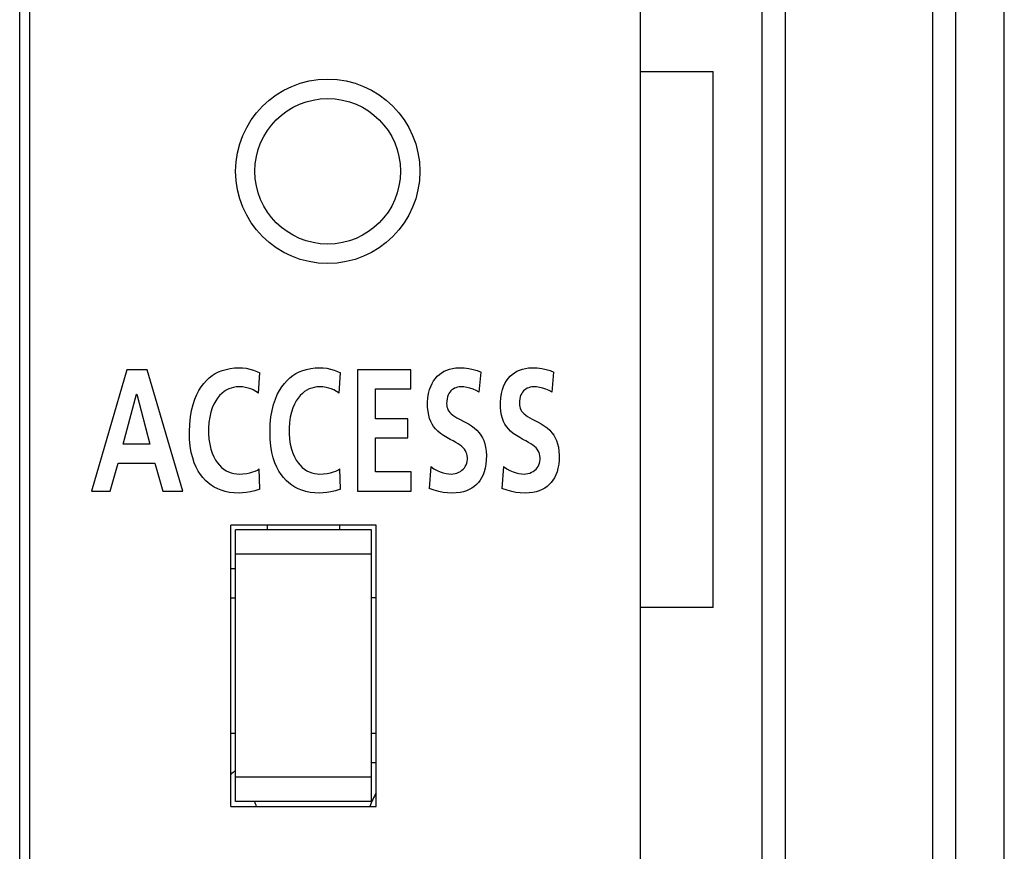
# Model space of a CAD drawing. Extents: x 0 to 563, y 0 to 379.
# Tile 22 of 24: x 543 to 563, y 200 to 217. Entities that reach past the tile are written whole.
import ezdxf

# ---------------------------------------------------------------- set-up
doc = ezdxf.new("R2010")
doc.units = 0
doc.header["$LTSCALE"] = 32.67
doc.layers.get('0').update_dxf_attribs({"linetype": 'CONTINUOUS'})

msp = doc.modelspace()

# ---------------------------------------------------------------- linework, layer by layer
at = {"color": 7, "linetype": 'CONTINUOUS'}
for p, q in [((563.418, 116.562), (563.418, 251.584)), ((562.418, 117.573), (562.418, 250.573)), ((558.898, 246.573), (558.898, 121.573)), ((561.937, 246.573), (561.937, 121.573)), ((558.418, 245.073), (558.418, 123.073)), ((555.918, 126.073), (555.918, 242.073)), ((543.118, 139.073), (543.118, 237.573)), ((543.318, 237.673), (543.318, 139.073)), ((555.918, 216.323), (557.418, 216.323)), ((557.418, 205.273), (557.418, 216.323)), ((545.324, 210.172), (544.595, 207.673)), ((545.747, 210.172), (545.324, 210.172)), ((546.482, 207.673), (545.747, 210.172)), ((547.151, 210.093), (547.219, 210.128)), ((547.219, 210.128), (547.293, 210.157)), ((547.293, 210.157), (547.372, 210.181)), ((547.372, 210.181), (547.457, 210.199)), ((547.457, 210.199), (547.547, 210.211)), ((547.547, 210.211), (547.644, 210.215)), ((547.644, 210.215), (547.712, 210.212)), ((547.712, 210.212), (547.786, 210.203)), ((547.786, 210.203), (547.863, 210.187)), ((547.863, 210.187), (547.938, 210.165)), ((547.938, 210.165), (548.007, 210.14)), ((548.007, 210.14), (548.068, 210.111)), ((548.041, 209.689), (548.068, 210.111)), ((548.812, 210.093), (548.881, 210.128)), ((548.881, 210.128), (548.955, 210.157)), ((548.955, 210.157), (549.034, 210.181)), ((549.034, 210.181), (549.118, 210.199)), ((549.118, 210.199), (549.209, 210.211)), ((549.209, 210.211), (549.306, 210.215)), ((549.306, 210.215), (549.374, 210.212)), ((549.374, 210.212), (549.448, 210.203)), ((549.448, 210.203), (549.525, 210.187)), ((549.525, 210.187), (549.6, 210.165)), ((549.6, 210.165), (549.669, 210.14)), ((549.669, 210.14), (549.729, 210.111)), ((549.703, 209.689), (549.729, 210.111)), ((551.183, 210.172), (550.079, 210.172)), ((550.079, 210.172), (550.079, 207.673)), ((551.183, 209.778), (551.183, 210.172)), ((551.77, 210.078), (551.816, 210.112)), ((551.816, 210.112), (551.866, 210.142)), ((551.866, 210.142), (551.921, 210.167)), ((551.921, 210.167), (551.98, 210.187)), ((551.98, 210.187), (552.043, 210.202)), ((552.043, 210.202), (552.11, 210.211)), ((552.11, 210.211), (552.182, 210.215)), ((552.182, 210.215), (552.284, 210.211)), ((552.284, 210.211), (552.379, 210.199)), ((552.379, 210.199), (552.468, 210.181)), ((552.468, 210.181), (552.552, 210.156)), ((552.552, 210.156), (552.629, 210.125)), ((552.594, 209.714), (552.629, 210.125)), ((553.271, 210.078), (553.318, 210.112)), ((553.318, 210.112), (553.368, 210.142)), ((553.368, 210.142), (553.422, 210.167)), ((553.422, 210.167), (553.481, 210.187)), ((553.481, 210.187), (553.544, 210.202)), ((553.544, 210.202), (553.611, 210.211)), ((553.611, 210.211), (553.683, 210.215)), ((553.683, 210.215), (553.786, 210.211)), ((553.786, 210.211), (553.88, 210.199)), ((553.88, 210.199), (553.97, 210.181)), ((553.97, 210.181), (554.053, 210.156)), ((554.053, 210.156), (554.131, 210.125)), ((554.096, 209.714), (554.131, 210.125)), ((546.912, 209.892), (546.967, 209.952)), ((546.967, 209.952), (547.025, 210.005)), ((547.025, 210.005), (547.086, 210.052)), ((547.086, 210.052), (547.151, 210.093)), ((548.574, 209.892), (548.629, 209.952)), ((548.629, 209.952), (548.687, 210.005)), ((548.687, 210.005), (548.748, 210.052)), ((548.748, 210.052), (548.812, 210.093)), ((551.62, 209.892), (551.652, 209.947)), ((551.652, 209.947), (551.688, 209.996)), ((551.688, 209.996), (551.727, 210.039)), ((551.727, 210.039), (551.77, 210.078)), ((553.122, 209.892), (553.154, 209.947)), ((553.154, 209.947), (553.189, 209.996)), ((553.189, 209.996), (553.229, 210.039)), ((553.229, 210.039), (553.271, 210.078)), ((546.768, 209.663), (546.812, 209.748)), ((546.812, 209.748), (546.86, 209.824)), ((546.86, 209.824), (546.912, 209.892)), ((547.33, 209.722), (547.284, 209.685)), ((547.377, 209.753), (547.33, 209.722)), ((547.427, 209.777), (547.377, 209.753)), ((547.477, 209.796), (547.427, 209.777)), ((547.529, 209.81), (547.477, 209.796)), ((547.582, 209.818), (547.529, 209.81)), ((547.636, 209.821), (547.582, 209.818)), ((547.708, 209.818), (547.636, 209.821)), ((547.771, 209.81), (547.708, 209.818)), ((547.827, 209.797), (547.771, 209.81)), ((547.88, 209.78), (547.827, 209.797)), ((547.932, 209.756), (547.88, 209.78)), ((547.986, 209.726), (547.932, 209.756)), ((548.041, 209.689), (547.986, 209.726)), ((548.429, 209.663), (548.474, 209.748)), ((548.474, 209.748), (548.522, 209.824)), ((548.522, 209.824), (548.574, 209.892)), ((548.992, 209.722), (548.946, 209.685)), ((549.039, 209.753), (548.992, 209.722)), ((549.089, 209.777), (549.039, 209.753)), ((549.139, 209.796), (549.089, 209.777)), ((549.191, 209.81), (549.139, 209.796)), ((549.244, 209.818), (549.191, 209.81)), ((549.298, 209.821), (549.244, 209.818)), ((549.37, 209.818), (549.298, 209.821)), ((549.433, 209.81), (549.37, 209.818)), ((549.489, 209.797), (549.433, 209.81)), ((549.542, 209.78), (549.489, 209.797)), ((549.594, 209.756), (549.542, 209.78)), ((549.648, 209.726), (549.594, 209.756)), ((549.703, 209.689), (549.648, 209.726)), ((550.454, 209.778), (551.183, 209.778)), ((550.454, 209.162), (550.454, 209.778)), ((551.549, 209.684), (551.569, 209.763)), ((551.569, 209.763), (551.592, 209.831)), ((551.592, 209.831), (551.62, 209.892)), ((551.985, 209.713), (551.967, 209.685)), ((552.005, 209.737), (551.985, 209.713)), ((552.028, 209.757), (552.005, 209.737)), ((552.053, 209.775), (552.028, 209.757)), ((552.081, 209.791), (552.053, 209.775)), ((552.111, 209.803), (552.081, 209.791)), ((552.144, 209.813), (552.111, 209.803)), ((552.178, 209.819), (552.144, 209.813)), ((552.214, 209.821), (552.178, 209.819)), ((552.274, 209.818), (552.214, 209.821)), ((552.336, 209.81), (552.274, 209.818)), ((552.4, 209.795), (552.336, 209.81)), ((552.465, 209.774), (552.4, 209.795)), ((552.53, 209.747), (552.465, 209.774)), ((552.594, 209.714), (552.53, 209.747)), ((553.051, 209.684), (553.07, 209.763)), ((553.07, 209.763), (553.094, 209.831)), ((553.094, 209.831), (553.122, 209.892)), ((553.486, 209.713), (553.469, 209.685)), ((553.506, 209.737), (553.486, 209.713)), ((553.529, 209.757), (553.506, 209.737)), ((553.554, 209.775), (553.529, 209.757)), ((553.582, 209.791), (553.554, 209.775)), ((553.612, 209.803), (553.582, 209.791)), ((553.645, 209.813), (553.612, 209.803)), ((553.679, 209.819), (553.645, 209.813)), ((553.715, 209.821), (553.679, 209.819)), ((553.775, 209.818), (553.715, 209.821)), ((553.837, 209.81), (553.775, 209.818)), ((553.902, 209.795), (553.837, 209.81)), ((553.967, 209.774), (553.902, 209.795)), ((554.031, 209.747), (553.967, 209.774)), ((554.096, 209.714), (554.031, 209.747)), ((545.254, 208.64), (545.525, 209.671)), ((545.525, 209.671), (545.53, 209.671)), ((545.53, 209.671), (545.801, 208.64)), ((546.691, 209.459), (546.727, 209.567)), ((546.727, 209.567), (546.768, 209.663)), ((547.159, 209.53), (547.122, 209.463)), ((547.198, 209.589), (547.159, 209.53)), ((547.24, 209.64), (547.198, 209.589)), ((547.284, 209.685), (547.24, 209.64)), ((548.353, 209.459), (548.389, 209.567)), ((548.389, 209.567), (548.429, 209.663)), ((548.821, 209.53), (548.784, 209.463)), ((548.86, 209.589), (548.821, 209.53)), ((548.902, 209.64), (548.86, 209.589)), ((548.946, 209.685), (548.902, 209.64)), ((551.528, 209.498), (551.535, 209.595)), ((551.528, 209.403), (551.528, 209.498)), ((551.535, 209.595), (551.549, 209.684)), ((551.921, 209.528), (551.919, 209.474)), ((551.928, 209.575), (551.921, 209.528)), ((551.938, 209.617), (551.928, 209.575)), ((551.951, 209.654), (551.938, 209.617)), ((551.967, 209.685), (551.951, 209.654)), ((553.03, 209.498), (553.037, 209.595)), ((553.03, 209.403), (553.03, 209.498)), ((553.037, 209.595), (553.051, 209.684)), ((553.422, 209.528), (553.42, 209.474)), ((553.429, 209.575), (553.422, 209.528)), ((553.439, 209.617), (553.429, 209.575)), ((553.453, 209.654), (553.439, 209.617)), ((553.469, 209.685), (553.453, 209.654)), ((546.638, 209.201), (546.661, 209.336)), ((546.661, 209.336), (546.691, 209.459)), ((547.059, 209.297), (547.035, 209.196)), ((547.089, 209.386), (547.059, 209.297)), ((547.122, 209.463), (547.089, 209.386)), ((548.299, 209.201), (548.323, 209.336)), ((548.323, 209.336), (548.353, 209.459)), ((548.721, 209.297), (548.697, 209.196)), ((548.751, 209.386), (548.721, 209.297)), ((548.784, 209.463), (548.751, 209.386)), ((551.536, 209.314), (551.528, 209.403)), ((551.55, 209.237), (551.536, 209.314)), ((551.919, 209.474), (551.921, 209.441)), ((551.921, 209.441), (551.926, 209.409)), ((551.926, 209.409), (551.935, 209.378)), ((551.935, 209.378), (551.948, 209.348)), ((551.948, 209.348), (551.965, 209.319)), ((551.965, 209.319), (551.988, 209.291)), ((553.037, 209.314), (553.03, 209.403)), ((553.051, 209.237), (553.037, 209.314)), ((553.42, 209.474), (553.422, 209.441)), ((553.422, 209.441), (553.427, 209.409)), ((553.427, 209.409), (553.436, 209.378)), ((553.436, 209.378), (553.449, 209.348)), ((553.449, 209.348), (553.467, 209.319)), ((553.467, 209.319), (553.489, 209.291)), ((546.623, 209.052), (546.638, 209.201)), ((547.035, 209.196), (547.018, 209.086)), ((548.285, 209.052), (548.299, 209.201)), ((548.697, 209.196), (548.68, 209.086)), ((551.121, 209.162), (550.454, 209.162)), ((551.121, 208.769), (551.121, 209.162)), ((551.568, 209.17), (551.55, 209.237)), ((551.591, 209.11), (551.568, 209.17)), ((551.619, 209.055), (551.591, 209.11)), ((551.988, 209.291), (552.016, 209.264)), ((552.016, 209.264), (552.049, 209.237)), ((552.049, 209.237), (552.088, 209.211)), ((552.088, 209.211), (552.133, 209.184)), ((552.133, 209.184), (552.184, 209.157)), ((552.184, 209.157), (552.304, 209.095)), ((552.304, 209.095), (552.369, 209.059)), ((553.07, 209.17), (553.051, 209.237)), ((553.092, 209.11), (553.07, 209.17)), ((553.12, 209.055), (553.092, 209.11)), ((553.489, 209.291), (553.517, 209.264)), ((553.517, 209.264), (553.551, 209.237)), ((553.551, 209.237), (553.59, 209.211)), ((553.59, 209.211), (553.634, 209.184)), ((553.634, 209.184), (553.685, 209.157)), ((553.685, 209.157), (553.805, 209.095)), ((553.805, 209.095), (553.87, 209.059)), ((546.617, 208.895), (546.623, 209.052)), ((546.621, 208.741), (546.617, 208.895)), ((547.018, 209.086), (547.01, 208.972)), ((547.01, 208.972), (547.01, 208.856)), ((548.279, 208.895), (548.285, 209.052)), ((548.283, 208.741), (548.279, 208.895)), ((548.68, 209.086), (548.672, 208.972)), ((548.672, 208.972), (548.672, 208.856)), ((551.652, 209.003), (551.619, 209.055)), ((551.691, 208.953), (551.652, 209.003)), ((551.738, 208.905), (551.691, 208.953)), ((551.794, 208.859), (551.738, 208.905)), ((552.369, 209.059), (552.432, 209.018)), ((552.432, 209.018), (552.491, 208.974)), ((552.491, 208.974), (552.544, 208.926)), ((552.544, 208.926), (552.59, 208.876)), ((553.153, 209.003), (553.12, 209.055)), ((553.193, 208.953), (553.153, 209.003)), ((553.24, 208.905), (553.193, 208.953)), ((553.295, 208.859), (553.24, 208.905)), ((553.87, 209.059), (553.934, 209.018)), ((553.934, 209.018), (553.993, 208.974)), ((553.993, 208.974), (554.046, 208.926)), ((554.046, 208.926), (554.091, 208.876)), ((546.634, 208.598), (546.621, 208.741)), ((547.01, 208.856), (547.018, 208.743)), ((547.018, 208.743), (547.035, 208.636)), ((548.296, 208.598), (548.283, 208.741)), ((548.672, 208.856), (548.68, 208.743)), ((548.68, 208.743), (548.697, 208.636)), ((550.454, 208.769), (551.121, 208.769)), ((550.454, 208.067), (550.454, 208.769)), ((551.858, 208.815), (551.794, 208.859)), ((551.926, 208.774), (551.858, 208.815)), ((551.992, 208.738), (551.926, 208.774)), ((552.053, 208.706), (551.992, 208.738)), ((552.108, 208.677), (552.053, 208.706)), ((552.59, 208.876), (552.627, 208.824)), ((552.627, 208.824), (552.658, 208.77)), ((552.658, 208.77), (552.684, 208.713)), ((552.684, 208.713), (552.706, 208.649)), ((553.359, 208.815), (553.295, 208.859)), ((553.427, 208.774), (553.359, 208.815)), ((553.494, 208.738), (553.427, 208.774)), ((553.554, 208.706), (553.494, 208.738)), ((553.609, 208.677), (553.554, 208.706)), ((554.091, 208.876), (554.129, 208.824)), ((554.129, 208.824), (554.16, 208.77)), ((554.16, 208.77), (554.185, 208.713)), ((554.185, 208.713), (554.207, 208.649)), ((545.801, 208.64), (545.254, 208.64)), ((546.656, 208.471), (546.634, 208.598)), ((547.035, 208.636), (547.058, 208.538)), ((547.058, 208.538), (547.087, 208.452)), ((548.318, 208.471), (548.296, 208.598)), ((548.697, 208.636), (548.72, 208.538)), ((548.72, 208.538), (548.749, 208.452)), ((552.156, 208.648), (552.108, 208.677)), ((552.198, 208.62), (552.156, 208.648)), ((552.234, 208.592), (552.198, 208.62)), ((552.264, 208.563), (552.234, 208.592)), ((552.289, 208.534), (552.264, 208.563)), ((552.309, 208.503), (552.289, 208.534)), ((552.324, 208.471), (552.309, 208.503)), ((552.706, 208.649), (552.723, 208.576)), ((552.723, 208.576), (552.734, 208.495)), ((552.734, 208.495), (552.739, 208.408)), ((553.657, 208.648), (553.609, 208.677)), ((553.699, 208.62), (553.657, 208.648)), ((553.735, 208.592), (553.699, 208.62)), ((553.765, 208.563), (553.735, 208.592)), ((553.79, 208.534), (553.765, 208.563)), ((553.81, 208.503), (553.79, 208.534)), ((553.826, 208.471), (553.81, 208.503)), ((554.207, 208.649), (554.224, 208.576)), ((554.224, 208.576), (554.235, 208.495)), ((554.235, 208.495), (554.24, 208.408)), ((546.684, 208.357), (546.656, 208.471)), ((546.717, 208.256), (546.684, 208.357)), ((547.087, 208.452), (547.12, 208.377)), ((547.12, 208.377), (547.155, 208.312)), ((547.155, 208.312), (547.194, 208.255)), ((548.346, 208.357), (548.318, 208.471)), ((548.379, 208.256), (548.346, 208.357)), ((548.749, 208.452), (548.782, 208.377)), ((548.782, 208.377), (548.817, 208.312)), ((548.817, 208.312), (548.856, 208.255)), ((552.336, 208.437), (552.324, 208.471)), ((552.334, 208.246), (552.342, 208.282)), ((552.344, 208.4), (552.336, 208.437)), ((552.342, 208.282), (552.347, 208.321)), ((552.347, 208.362), (552.344, 208.4)), ((552.347, 208.321), (552.347, 208.362)), ((552.737, 208.316), (552.729, 208.226)), ((552.739, 208.408), (552.737, 208.316)), ((553.838, 208.437), (553.826, 208.471)), ((553.835, 208.246), (553.844, 208.282)), ((553.845, 208.4), (553.838, 208.437)), ((553.844, 208.282), (553.848, 208.321)), ((553.849, 208.362), (553.845, 208.4)), ((553.848, 208.321), (553.849, 208.362)), ((554.239, 208.316), (554.23, 208.226)), ((554.24, 208.408), (554.239, 208.316)), ((544.983, 207.673), (545.147, 208.246)), ((545.147, 208.246), (545.905, 208.246)), ((545.905, 208.246), (546.066, 207.673)), ((546.755, 208.166), (546.717, 208.256)), ((546.798, 208.086), (546.755, 208.166)), ((546.844, 208.014), (546.798, 208.086)), ((547.194, 208.255), (547.235, 208.205)), ((547.235, 208.205), (547.279, 208.161)), ((547.279, 208.161), (547.325, 208.124)), ((547.325, 208.124), (547.374, 208.093)), ((547.374, 208.093), (547.424, 208.068)), ((547.924, 208.068), (547.975, 208.086)), ((547.975, 208.086), (548.018, 208.106)), ((548.018, 208.106), (548.054, 208.128)), ((548.07, 207.709), (548.054, 208.128)), ((548.417, 208.166), (548.379, 208.256)), ((548.46, 208.086), (548.417, 208.166)), ((548.506, 208.014), (548.46, 208.086)), ((548.856, 208.255), (548.897, 208.205)), ((548.897, 208.205), (548.941, 208.161)), ((548.941, 208.161), (548.987, 208.124)), ((548.987, 208.124), (549.035, 208.093)), ((549.035, 208.093), (549.086, 208.068)), ((549.586, 208.068), (549.637, 208.086)), ((549.637, 208.086), (549.68, 208.106)), ((549.68, 208.106), (549.716, 208.128)), ((549.732, 207.709), (549.716, 208.128)), ((551.592, 208.178), (551.557, 207.727)), ((551.592, 208.178), (551.659, 208.133)), ((551.659, 208.133), (551.724, 208.098)), ((551.724, 208.098), (551.788, 208.07)), ((552.17, 208.06), (552.205, 208.079)), ((552.205, 208.079), (552.236, 208.101)), ((552.236, 208.101), (552.263, 208.126)), ((552.263, 208.126), (552.286, 208.152)), ((552.286, 208.152), (552.305, 208.181)), ((552.305, 208.181), (552.321, 208.212)), ((552.321, 208.212), (552.334, 208.246)), ((552.714, 208.143), (552.694, 208.07)), ((552.729, 208.226), (552.714, 208.143)), ((553.093, 208.178), (553.058, 207.727)), ((553.093, 208.178), (553.161, 208.133)), ((553.161, 208.133), (553.226, 208.098)), ((553.226, 208.098), (553.289, 208.07)), ((553.672, 208.06), (553.706, 208.079)), ((553.706, 208.079), (553.737, 208.101)), ((553.737, 208.101), (553.764, 208.126)), ((553.764, 208.126), (553.787, 208.152)), ((553.787, 208.152), (553.807, 208.181)), ((553.807, 208.181), (553.823, 208.212)), ((553.823, 208.212), (553.835, 208.246)), ((554.216, 208.143), (554.196, 208.07)), ((554.23, 208.226), (554.216, 208.143)), ((546.893, 207.95), (546.844, 208.014)), ((546.947, 207.892), (546.893, 207.95)), ((547.004, 207.84), (546.947, 207.892)), ((547.424, 208.068), (547.476, 208.049)), ((547.476, 208.049), (547.531, 208.035)), ((547.531, 208.035), (547.587, 208.027)), ((547.587, 208.027), (547.644, 208.024)), ((547.644, 208.024), (547.721, 208.027)), ((547.721, 208.027), (547.798, 208.038)), ((547.798, 208.038), (547.865, 208.052)), ((547.865, 208.052), (547.924, 208.068)), ((548.555, 207.95), (548.506, 208.014)), ((548.609, 207.892), (548.555, 207.95)), ((548.666, 207.84), (548.609, 207.892)), ((549.086, 208.068), (549.138, 208.049)), ((549.138, 208.049), (549.193, 208.035)), ((549.193, 208.035), (549.248, 208.027)), ((549.248, 208.027), (549.306, 208.024)), ((549.306, 208.024), (549.383, 208.027)), ((549.383, 208.027), (549.459, 208.038)), ((549.459, 208.038), (549.527, 208.052)), ((549.527, 208.052), (549.586, 208.068)), ((551.188, 208.067), (550.454, 208.067)), ((551.188, 207.673), (551.188, 208.067)), ((551.788, 208.07), (551.849, 208.049)), ((551.849, 208.049), (551.908, 208.034)), ((551.908, 208.034), (551.963, 208.026)), ((551.963, 208.026), (552.015, 208.024)), ((552.015, 208.024), (552.054, 208.026)), ((552.054, 208.026), (552.093, 208.033)), ((552.093, 208.033), (552.133, 208.044)), ((552.133, 208.044), (552.17, 208.06)), ((552.61, 207.896), (552.574, 207.849)), ((552.642, 207.948), (552.61, 207.896)), ((552.67, 208.006), (552.642, 207.948)), ((552.694, 208.07), (552.67, 208.006)), ((553.289, 208.07), (553.351, 208.049)), ((553.351, 208.049), (553.409, 208.034)), ((553.409, 208.034), (553.465, 208.026)), ((553.465, 208.026), (553.517, 208.024)), ((553.517, 208.024), (553.555, 208.026)), ((553.555, 208.026), (553.595, 208.033)), ((553.595, 208.033), (553.634, 208.044)), ((553.634, 208.044), (553.672, 208.06)), ((554.111, 207.896), (554.075, 207.849)), ((554.143, 207.948), (554.111, 207.896)), ((554.172, 208.006), (554.143, 207.948)), ((554.196, 208.07), (554.172, 208.006)), ((544.595, 207.673), (544.983, 207.673)), ((546.066, 207.673), (546.482, 207.673)), ((547.065, 207.794), (547.004, 207.84)), ((547.13, 207.754), (547.065, 207.794)), ((547.2, 207.719), (547.13, 207.754)), ((547.275, 207.689), (547.2, 207.719)), ((547.357, 207.664), (547.275, 207.689)), ((547.968, 207.679), (547.874, 207.656)), ((548.07, 207.709), (547.968, 207.679)), ((548.727, 207.794), (548.666, 207.84)), ((548.792, 207.754), (548.727, 207.794)), ((548.862, 207.719), (548.792, 207.754)), ((548.937, 207.689), (548.862, 207.719)), ((549.019, 207.664), (548.937, 207.689)), ((549.63, 207.679), (549.536, 207.656)), ((549.732, 207.709), (549.63, 207.679)), ((550.079, 207.673), (551.188, 207.673)), ((551.663, 207.691), (551.557, 207.727)), ((551.759, 207.663), (551.663, 207.691)), ((552.33, 207.68), (552.266, 207.659)), ((552.388, 207.705), (552.33, 207.68)), ((552.441, 207.734), (552.388, 207.705)), ((552.489, 207.768), (552.441, 207.734)), ((552.534, 207.806), (552.489, 207.768)), ((552.574, 207.849), (552.534, 207.806)), ((553.165, 207.691), (553.058, 207.727)), ((553.261, 207.663), (553.165, 207.691)), ((553.831, 207.68), (553.768, 207.659)), ((553.889, 207.705), (553.831, 207.68)), ((553.942, 207.734), (553.889, 207.705)), ((553.991, 207.768), (553.942, 207.734)), ((554.035, 207.806), (553.991, 207.768)), ((554.075, 207.849), (554.035, 207.806)), ((547.445, 207.646), (547.357, 207.664)), ((547.541, 207.634), (547.445, 207.646)), ((547.644, 207.63), (547.541, 207.634)), ((547.713, 207.633), (547.644, 207.63)), ((547.79, 207.641), (547.713, 207.633)), ((547.874, 207.656), (547.79, 207.641)), ((549.107, 207.646), (549.019, 207.664)), ((549.203, 207.634), (549.107, 207.646)), ((549.306, 207.63), (549.203, 207.634)), ((549.375, 207.633), (549.306, 207.63)), ((549.451, 207.641), (549.375, 207.633)), ((549.536, 207.656), (549.451, 207.641)), ((551.847, 207.645), (551.759, 207.663)), ((551.936, 207.634), (551.847, 207.645)), ((552.037, 207.63), (551.936, 207.634)), ((552.12, 207.634), (552.037, 207.63)), ((552.197, 207.644), (552.12, 207.634)), ((552.266, 207.659), (552.197, 207.644)), ((553.349, 207.645), (553.261, 207.663)), ((553.438, 207.634), (553.349, 207.645)), ((553.538, 207.63), (553.438, 207.634)), ((553.622, 207.634), (553.538, 207.63)), ((553.698, 207.644), (553.622, 207.634)), ((553.768, 207.659), (553.698, 207.644)), ((550.468, 206.973), (547.468, 206.973)), ((547.468, 201.173), (547.468, 206.973)), ((550.368, 206.873), (547.568, 206.873)), ((547.568, 201.273), (547.568, 206.873)), ((548.218, 206.973), (548.218, 206.873)), ((549.718, 206.873), (549.718, 206.973)), ((550.368, 201.273), (550.368, 206.873)), ((550.468, 201.173), (550.468, 206.973)), ((550.368, 206.373), (547.568, 206.373)), ((547.568, 206.073), (547.468, 206.073)), ((547.468, 205.473), (547.568, 205.473)), ((550.468, 205.473), (550.368, 205.473)), ((557.418, 205.273), (555.918, 205.273)), ((547.568, 202.673), (547.468, 202.673)), ((550.468, 202.673), (550.368, 202.673)), ((550.468, 202.073), (550.368, 202.073)), ((550.368, 201.773), (547.568, 201.773)), ((547.468, 201.173), (550.468, 201.173)), ((550.368, 201.273), (547.568, 201.273))]:
    msp.add_line(p, q, dxfattribs=at)
for radius in [1.9, 1.5]:
    msp.add_circle((549.468, 214.263), radius, dxfattribs=at)
for centre, radius, start, end in [((548.118, 201.073), 1, 123.3983, 130.5602), ((545.668, 200.273), 2.5, 40.5003, 40.7239), ((552.668, 200.273), 2.5, 151.7373, 158.8998), ((545.668, 200.273), 2.5, 21.1169, 23.5948), ((555.418, 200.673), 0.5, 0, 5.819)]:
    msp.add_arc(centre, radius, start, end, dxfattribs=at)

doc.saveas('drawing.dxf')
